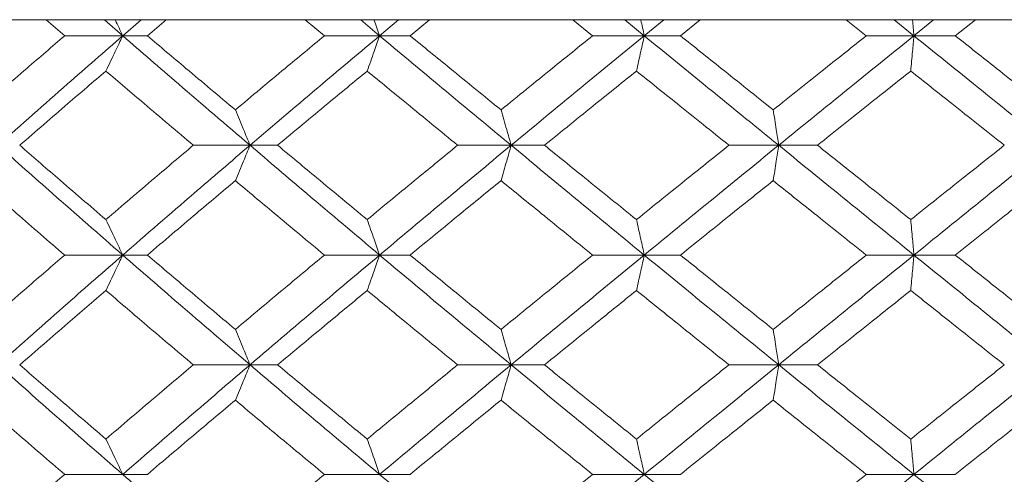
# Model space of a CAD drawing. Header units: inches. Extents: x -4.2 to 22.3, y -10.2 to 17.4.
# Tile 107 of 121: x 19.114 to 19.661, y -0.086 to 0.167. Entities that reach past the tile are written whole.
import ezdxf

# ---------------------------------------------------------------- set-up
doc = ezdxf.new("R2010")
doc.units = ezdxf.units.IN
doc.header["$MEASUREMENT"] = 0

msp = doc.modelspace()

# ---------------------------------------------------------------- linework, layer by layer
at = {"color": 7, "linetype": 'Continuous', "lineweight": 15}
for p, q in [((19.54735, 0.16652), (18.28537, 0.16652)), ((19.13884, 0.1577), (19.12861, 0.16652)), ((19.17112, 0.1577), (19.16101, 0.16652)), ((19.17112, 0.1577), (19.18136, 0.16652)), ((19.18481, 0.1577), (19.19526, 0.16652)), ((19.28325, 0.1577), (19.2726, 0.16652)), ((19.31392, 0.1577), (19.30341, 0.16652)), ((19.31392, 0.1577), (19.32451, 0.16652)), ((19.3309, 0.1577), (19.34171, 0.16652)), ((19.43235, 0.1577), (19.42141, 0.16652)), ((19.46107, 0.1577), (19.45029, 0.16652)), ((19.46107, 0.1577), (19.47191, 0.16652)), ((19.48117, 0.1577), (19.49221, 0.16652)), ((19.54719, 0.16666), (19.54735, 0.16652)), ((19.54735, 0.16652), (19.87703, 0.16652)), ((19.58451, 0.1577), (19.5734, 0.16652)), ((19.61098, 0.1577), (19.60004, 0.16652)), ((19.61098, 0.1577), (19.62194, 0.16652)), ((19.63397, 0.1577), (19.64512, 0.16652)), ((19.17112, 0.1577), (19.13884, 0.1577)), ((19.17112, 0.1577), (19.18481, 0.1577)), ((19.31392, 0.1577), (19.28325, 0.1577)), ((19.31392, 0.1577), (19.3309, 0.1577)), ((19.46107, 0.1577), (19.43235, 0.1577)), ((19.46107, 0.1577), (19.48117, 0.1577)), ((19.61098, 0.1577), (19.58451, 0.1577)), ((19.61098, 0.1577), (19.63397, 0.1577)), ((19.24187, 0.09674), (19.21036, 0.09674)), ((19.24187, 0.09674), (19.25723, 0.09674)), ((19.38705, 0.09674), (19.35731, 0.09674)), ((19.38705, 0.09674), (19.40562, 0.09674)), ((19.53579, 0.09674), (19.50815, 0.09674)), ((19.53579, 0.09674), (19.55736, 0.09674)), ((19.17112, 0.03562), (19.13884, 0.03562)), ((19.17112, 0.03562), (19.18481, 0.03562)), ((19.31392, 0.03562), (19.28325, 0.03562)), ((19.31392, 0.03562), (19.3309, 0.03562)), ((19.46107, 0.03562), (19.43235, 0.03562)), ((19.46107, 0.03562), (19.48117, 0.03562)), ((19.61098, 0.03562), (19.58451, 0.03562)), ((19.61098, 0.03562), (19.63397, 0.03562)), ((19.24187, -0.0255), (19.21036, -0.0255)), ((19.24187, -0.0255), (19.25723, -0.0255)), ((19.38705, -0.0255), (19.35731, -0.0255)), ((19.38705, -0.0255), (19.40562, -0.0255)), ((19.53579, -0.0255), (19.50815, -0.0255)), ((19.53579, -0.0255), (19.55736, -0.0255)), ((19.17112, -0.08646), (19.13884, -0.08646)), ((19.17112, -0.08646), (19.18481, -0.08646)), ((19.31392, -0.08646), (19.28325, -0.08646)), ((19.31392, -0.08646), (19.3309, -0.08646)), ((19.46107, -0.08646), (19.43235, -0.08646)), ((19.46107, -0.08646), (19.48117, -0.08646)), ((19.61098, -0.08646), (19.58451, -0.08646)), ((19.61098, -0.08646), (19.63397, -0.08646))]:
    msp.add_line(p, q, dxfattribs=at)
for points, knots in [([(19.16696, 0.16652), (19.16698, 0.16649), (19.16837, 0.16358), (19.16976, 0.16063), (19.17112, 0.1577)], [0, 0, 0, 0, 0.010766, 1, 1, 1, 1]), ([(19.31085, 0.16652), (19.31087, 0.16649), (19.31189, 0.16358), (19.31291, 0.16063), (19.31392, 0.1577)], [0, 0, 0, 0, 0.010766, 1, 1, 1, 1]), ([(19.45914, 0.16652), (19.45915, 0.16649), (19.4598, 0.16358), (19.46044, 0.16063), (19.46107, 0.1577)], [0, 0, 0, 0, 0.010766, 1, 1, 1, 1]), ([(19.6102, 0.16652), (19.61021, 0.16649), (19.61047, 0.16358), (19.61073, 0.16063), (19.61098, 0.1577)], [0, 0, 0, 0, 0.010766, 1, 1, 1, 1]), ([(19.09128, 0.11643), (19.10011, 0.12414), (19.11587, 0.13791), (19.13183, 0.15166), (19.13884, 0.1577)], [0, 0, 0, 0, 0.560339, 1, 1, 1, 1]), ([(19.10185, 0.09674), (19.11468, 0.10814), (19.13757, 0.12848), (19.16088, 0.14878), (19.17112, 0.1577)], [0, 0, 0, 0, 0.560458, 1, 1, 1, 1]), ([(19.16175, 0.13807), (19.16263, 0.13987), (19.16438, 0.14348), (19.16751, 0.15001), (19.16975, 0.15478), (19.17112, 0.1577)], [0, 0, 0, 0, 0.279168, 0.558336, 1, 1, 1, 1]), ([(19.24187, 0.09674), (19.22857, 0.10814), (19.20483, 0.12848), (19.18141, 0.14878), (19.17112, 0.1577)], [0, 0, 0, 0, 0.560458, 1, 1, 1, 1]), ([(19.23373, 0.11643), (19.22455, 0.12414), (19.20818, 0.13791), (19.19194, 0.15166), (19.18481, 0.1577)], [0, 0, 0, 0, 0.560339, 1, 1, 1, 1]), ([(19.23373, 0.11643), (19.24293, 0.12414), (19.25936, 0.13791), (19.27595, 0.15166), (19.28325, 0.1577)], [0, 0, 0, 0, 0.560339, 1, 1, 1, 1]), ([(19.24187, 0.09674), (19.25524, 0.10814), (19.2791, 0.12848), (19.30329, 0.14878), (19.31392, 0.1577)], [0, 0, 0, 0, 0.560458, 1, 1, 1, 1]), ([(19.30702, 0.13807), (19.30766, 0.13987), (19.30896, 0.14348), (19.31126, 0.15001), (19.31291, 0.15478), (19.31392, 0.1577)], [0, 0, 0, 0, 0.279168, 0.558336, 1, 1, 1, 1]), ([(19.38705, 0.09674), (19.37333, 0.10814), (19.34884, 0.12848), (19.32458, 0.14878), (19.31392, 0.1577)], [0, 0, 0, 0, 0.560458, 1, 1, 1, 1]), ([(19.38142, 0.11643), (19.37195, 0.12414), (19.35507, 0.13791), (19.33828, 0.15166), (19.3309, 0.1577)], [0, 0, 0, 0, 0.560339, 1, 1, 1, 1]), ([(19.38142, 0.11643), (19.3909, 0.12414), (19.40782, 0.13791), (19.42486, 0.15166), (19.43235, 0.1577)], [0, 0, 0, 0, 0.560339, 1, 1, 1, 1]), ([(19.38705, 0.09674), (19.40082, 0.10814), (19.42538, 0.12848), (19.45018, 0.14878), (19.46107, 0.1577)], [0, 0, 0, 0, 0.560458, 1, 1, 1, 1]), ([(19.45672, 0.13807), (19.45713, 0.13987), (19.45795, 0.14348), (19.4594, 0.15001), (19.46044, 0.15478), (19.46107, 0.1577)], [0, 0, 0, 0, 0.279168, 0.558336, 1, 1, 1, 1]), ([(19.53579, 0.09674), (19.5218, 0.10814), (19.49684, 0.12848), (19.47199, 0.14878), (19.46107, 0.1577)], [0, 0, 0, 0, 0.560458, 1, 1, 1, 1]), ([(19.53273, 0.11643), (19.52309, 0.12414), (19.50588, 0.13791), (19.48872, 0.15166), (19.48117, 0.1577)], [0, 0, 0, 0, 0.560339, 1, 1, 1, 1]), ([(19.53273, 0.11643), (19.54238, 0.12414), (19.55962, 0.13791), (19.57691, 0.15166), (19.58451, 0.1577)], [0, 0, 0, 0, 0.560339, 1, 1, 1, 1]), ([(19.53579, 0.09674), (19.5498, 0.10814), (19.57481, 0.12848), (19.59994, 0.14878), (19.61098, 0.1577)], [0, 0, 0, 0, 0.560458, 1, 1, 1, 1]), ([(19.60923, 0.13807), (19.60939, 0.13987), (19.60972, 0.14348), (19.61031, 0.15001), (19.61073, 0.15478), (19.61098, 0.1577)], [0, 0, 0, 0, 0.279168, 0.558336, 1, 1, 1, 1]), ([(19.68645, 0.09674), (19.67235, 0.10814), (19.64719, 0.12848), (19.62204, 0.14878), (19.61098, 0.1577)], [0, 0, 0, 0, 0.560458, 1, 1, 1, 1]), ([(19.68601, 0.11643), (19.67629, 0.12414), (19.65894, 0.13791), (19.6416, 0.15166), (19.63397, 0.1577)], [0, 0, 0, 0, 0.560339, 1, 1, 1, 1]), ([(19.11383, 0.09674), (19.12273, 0.10447), (19.13861, 0.11825), (19.15468, 0.13201), (19.16175, 0.13807)], [0, 0, 0, 0, 0.560274, 1, 1, 1, 1]), ([(19.21036, 0.09674), (19.20124, 0.10447), (19.18496, 0.11825), (19.16884, 0.13201), (19.16175, 0.13807)], [0, 0, 0, 0, 0.5602736, 1, 1, 1, 1]), ([(19.25723, 0.09674), (19.26649, 0.10447), (19.28301, 0.11825), (19.29968, 0.13201), (19.30702, 0.13807)], [0, 0, 0, 0, 0.560274, 1, 1, 1, 1]), ([(19.35731, 0.09674), (19.34789, 0.10447), (19.33107, 0.11825), (19.31436, 0.13201), (19.30702, 0.13807)], [0, 0, 0, 0, 0.560274, 1, 1, 1, 1]), ([(19.40562, 0.09674), (19.41513, 0.10447), (19.43212, 0.11825), (19.44921, 0.13201), (19.45672, 0.13807)], [0, 0, 0, 0, 0.560274, 1, 1, 1, 1]), ([(19.50815, 0.09674), (19.49853, 0.10447), (19.48136, 0.11825), (19.46425, 0.13201), (19.45672, 0.13807)], [0, 0, 0, 0, 0.560274, 1, 1, 1, 1]), ([(19.55736, 0.09674), (19.56703, 0.10447), (19.5843, 0.11825), (19.60161, 0.13201), (19.60923, 0.13807)], [0, 0, 0, 0, 0.560274, 1, 1, 1, 1]), ([(19.66123, 0.09674), (19.65151, 0.10447), (19.63417, 0.11825), (19.61685, 0.13201), (19.60923, 0.13807)], [0, 0, 0, 0, 0.560274, 1, 1, 1, 1]), ([(19.23373, 0.11643), (19.23449, 0.11463), (19.23602, 0.11101), (19.23874, 0.10447), (19.24068, 0.09968), (19.24187, 0.09674)], [0, 0, 0, 0, 0.27887, 0.557739, 1, 1, 1, 1]), ([(19.38142, 0.11643), (19.38194, 0.11463), (19.383, 0.11101), (19.38488, 0.10447), (19.38622, 0.09968), (19.38705, 0.09674)], [0, 0, 0, 0, 0.27887, 0.557739, 1, 1, 1, 1]), ([(19.53273, 0.11643), (19.53302, 0.11463), (19.53359, 0.11101), (19.53461, 0.10447), (19.53534, 0.09968), (19.53579, 0.09674)], [0, 0, 0, 0, 0.27887, 0.557739, 1, 1, 1, 1]), ([(19.17112, 0.03562), (19.15808, 0.04704), (19.13481, 0.06742), (19.11192, 0.08779), (19.10185, 0.09674)], [0, 0, 0, 0, 0.560155, 1, 1, 1, 1]), ([(19.16175, 0.05534), (19.15275, 0.06308), (19.1367, 0.07688), (19.12082, 0.09068), (19.11383, 0.09674)], [0, 0, 0, 0, 0.560136, 1, 1, 1, 1]), ([(19.16175, 0.05534), (19.17078, 0.06308), (19.1869, 0.07688), (19.20319, 0.09068), (19.21036, 0.09674)], [0, 0, 0, 0, 0.560136, 1, 1, 1, 1]), ([(19.17112, 0.03562), (19.18424, 0.04704), (19.20765, 0.06742), (19.23142, 0.08779), (19.24187, 0.09674)], [0, 0, 0, 0, 0.5601553, 1, 1, 1, 1]), ([(19.23373, 0.07704), (19.23449, 0.07885), (19.23602, 0.08246), (19.23874, 0.08901), (19.24068, 0.0938), (19.24187, 0.09674)], [0, 0, 0, 0, 0.2787754, 0.5575509, 1, 1, 1, 1]), ([(19.31392, 0.03562), (19.30039, 0.04704), (19.27623, 0.06742), (19.25237, 0.08779), (19.24187, 0.09674)], [0, 0, 0, 0, 0.560155, 1, 1, 1, 1]), ([(19.30702, 0.05534), (19.29768, 0.06308), (19.28103, 0.07688), (19.2645, 0.09068), (19.25723, 0.09674)], [0, 0, 0, 0, 0.560136, 1, 1, 1, 1]), ([(19.30702, 0.05534), (19.31637, 0.06308), (19.33308, 0.07688), (19.34991, 0.09068), (19.35731, 0.09674)], [0, 0, 0, 0, 0.560136, 1, 1, 1, 1]), ([(19.31392, 0.03562), (19.3275, 0.04704), (19.35176, 0.06742), (19.37627, 0.08779), (19.38705, 0.09674)], [0, 0, 0, 0, 0.5601553, 1, 1, 1, 1]), ([(19.38142, 0.07704), (19.38194, 0.07885), (19.383, 0.08246), (19.38488, 0.08901), (19.38622, 0.0938), (19.38705, 0.09674)], [0, 0, 0, 0, 0.278775, 0.557551, 1, 1, 1, 1]), ([(19.46107, 0.03562), (19.4472, 0.04704), (19.42244, 0.06742), (19.39786, 0.08779), (19.38705, 0.09674)], [0, 0, 0, 0, 0.560155, 1, 1, 1, 1]), ([(19.45672, 0.05534), (19.44716, 0.06308), (19.43008, 0.07688), (19.41309, 0.09068), (19.40562, 0.09674)], [0, 0, 0, 0, 0.560136, 1, 1, 1, 1]), ([(19.45672, 0.05534), (19.4663, 0.06308), (19.48341, 0.07688), (19.50059, 0.09068), (19.50815, 0.09674)], [0, 0, 0, 0, 0.560136, 1, 1, 1, 1]), ([(19.46107, 0.03562), (19.47498, 0.04704), (19.49981, 0.06742), (19.5248, 0.08779), (19.53579, 0.09674)], [0, 0, 0, 0, 0.560155, 1, 1, 1, 1]), ([(19.53273, 0.07704), (19.53302, 0.07885), (19.53359, 0.08246), (19.53461, 0.08901), (19.53534, 0.0938), (19.53579, 0.09674)], [0, 0, 0, 0, 0.278775, 0.557551, 1, 1, 1, 1]), ([(19.61098, 0.03562), (19.59692, 0.04704), (19.57181, 0.06742), (19.54679, 0.08779), (19.53579, 0.09674)], [0, 0, 0, 0, 0.560155, 1, 1, 1, 1]), ([(19.60923, 0.05534), (19.59953, 0.06308), (19.58223, 0.07688), (19.56496, 0.09068), (19.55736, 0.09674)], [0, 0, 0, 0, 0.560136, 1, 1, 1, 1]), ([(19.60923, 0.05534), (19.61893, 0.06308), (19.63625, 0.07688), (19.6536, 0.09068), (19.66123, 0.09674)], [0, 0, 0, 0, 0.560136, 1, 1, 1, 1]), ([(19.61098, 0.03562), (19.62506, 0.04704), (19.65019, 0.06742), (19.67538, 0.08779), (19.68645, 0.09674)], [0, 0, 0, 0, 0.560155, 1, 1, 1, 1]), ([(19.13884, 0.03562), (19.12991, 0.04335), (19.11397, 0.05716), (19.09821, 0.07097), (19.09128, 0.07704)], [0, 0, 0, 0, 0.560071, 1, 1, 1, 1]), ([(19.18481, 0.03562), (19.1939, 0.04335), (19.21013, 0.05716), (19.22652, 0.07097), (19.23373, 0.07704)], [0, 0, 0, 0, 0.560071, 1, 1, 1, 1]), ([(19.28325, 0.03562), (19.27396, 0.04335), (19.25739, 0.05716), (19.24096, 0.07097), (19.23373, 0.07704)], [0, 0, 0, 0, 0.560071, 1, 1, 1, 1]), ([(19.3309, 0.03562), (19.3403, 0.04335), (19.35708, 0.05716), (19.37398, 0.07097), (19.38142, 0.07704)], [0, 0, 0, 0, 0.560071, 1, 1, 1, 1]), ([(19.43235, 0.03562), (19.42281, 0.04335), (19.40579, 0.05716), (19.38886, 0.07097), (19.38142, 0.07704)], [0, 0, 0, 0, 0.560071, 1, 1, 1, 1]), ([(19.48117, 0.03562), (19.49078, 0.04335), (19.50793, 0.05716), (19.52515, 0.07097), (19.53273, 0.07704)], [0, 0, 0, 0, 0.560071, 1, 1, 1, 1]), ([(19.58451, 0.03562), (19.57483, 0.04335), (19.55755, 0.05716), (19.54031, 0.07097), (19.53273, 0.07704)], [0, 0, 0, 0, 0.560071, 1, 1, 1, 1]), ([(19.63397, 0.03562), (19.64368, 0.04335), (19.66102, 0.05716), (19.67837, 0.07097), (19.68601, 0.07704)], [0, 0, 0, 0, 0.560071, 1, 1, 1, 1]), ([(19.16175, 0.05534), (19.16263, 0.05354), (19.16438, 0.04992), (19.16751, 0.04336), (19.16975, 0.03856), (19.17112, 0.03562)], [0, 0, 0, 0, 0.278676, 0.557352, 1, 1, 1, 1]), ([(19.30702, 0.05534), (19.30766, 0.05354), (19.30895, 0.04992), (19.31126, 0.04336), (19.3129, 0.03856), (19.31392, 0.03562)], [0, 0, 0, 0, 0.278676, 0.557352, 1, 1, 1, 1]), ([(19.45672, 0.05534), (19.45713, 0.05354), (19.45794, 0.04992), (19.4594, 0.04336), (19.46044, 0.03856), (19.46107, 0.03562)], [0, 0, 0, 0, 0.278676, 0.557352, 1, 1, 1, 1]), ([(19.60923, 0.05534), (19.60939, 0.05354), (19.60972, 0.04992), (19.61031, 0.04336), (19.61072, 0.03856), (19.61098, 0.03562)], [0, 0, 0, 0, 0.278676, 0.5573521, 1, 1, 1, 1]), ([(19.09128, -0.0058), (19.10011, 0.00193), (19.11587, 0.01574), (19.13182, 0.02954), (19.13884, 0.03562)], [0, 0, 0, 0, 0.559933, 1, 1, 1, 1]), ([(19.10185, -0.0255), (19.11468, -0.0141), (19.13758, 0.00627), (19.16087, 0.02665), (19.17112, 0.03562)], [0, 0, 0, 0, 0.559853, 1, 1, 1, 1]), ([(19.16175, 0.0159), (19.16263, 0.01771), (19.16438, 0.02132), (19.16751, 0.02788), (19.16975, 0.03268), (19.17112, 0.03562)], [0, 0, 0, 0, 0.278676, 0.557352, 1, 1, 1, 1]), ([(19.24187, -0.0255), (19.22857, -0.0141), (19.20482, 0.00627), (19.18142, 0.02665), (19.17112, 0.03562)], [0, 0, 0, 0, 0.559853, 1, 1, 1, 1]), ([(19.23373, -0.0058), (19.22455, 0.00193), (19.20817, 0.01574), (19.19195, 0.02954), (19.18481, 0.03562)], [0, 0, 0, 0, 0.559933, 1, 1, 1, 1]), ([(19.23373, -0.0058), (19.24293, 0.00193), (19.25937, 0.01574), (19.27595, 0.02954), (19.28325, 0.03562)], [0, 0, 0, 0, 0.559933, 1, 1, 1, 1]), ([(19.24187, -0.0255), (19.25524, -0.0141), (19.27912, 0.00627), (19.30328, 0.02665), (19.31392, 0.03562)], [0, 0, 0, 0, 0.5598527, 1, 1, 1, 1]), ([(19.30702, 0.0159), (19.30766, 0.01771), (19.30895, 0.02132), (19.31126, 0.02788), (19.3129, 0.03268), (19.31392, 0.03562)], [0, 0, 0, 0, 0.278676, 0.557352, 1, 1, 1, 1]), ([(19.38705, -0.0255), (19.37333, -0.0141), (19.34883, 0.00627), (19.32459, 0.02665), (19.31392, 0.03562)], [0, 0, 0, 0, 0.559853, 1, 1, 1, 1]), ([(19.38142, -0.0058), (19.37196, 0.00193), (19.35506, 0.01574), (19.33828, 0.02954), (19.3309, 0.03562)], [0, 0, 0, 0, 0.559933, 1, 1, 1, 1]), ([(19.38142, -0.0058), (19.3909, 0.00193), (19.40783, 0.01574), (19.42485, 0.02954), (19.43235, 0.03562)], [0, 0, 0, 0, 0.559933, 1, 1, 1, 1]), ([(19.38705, -0.0255), (19.40081, -0.0141), (19.4254, 0.00627), (19.45017, 0.02665), (19.46107, 0.03562)], [0, 0, 0, 0, 0.559853, 1, 1, 1, 1]), ([(19.45672, 0.0159), (19.45713, 0.01771), (19.45794, 0.02132), (19.4594, 0.02788), (19.46044, 0.03268), (19.46107, 0.03562)], [0, 0, 0, 0, 0.278676, 0.5573521, 1, 1, 1, 1]), ([(19.53579, -0.0255), (19.5218, -0.0141), (19.49682, 0.00627), (19.472, 0.02665), (19.46107, 0.03562)], [0, 0, 0, 0, 0.559853, 1, 1, 1, 1]), ([(19.53273, -0.0058), (19.52309, 0.00193), (19.50587, 0.01574), (19.48872, 0.02954), (19.48117, 0.03562)], [0, 0, 0, 0, 0.559933, 1, 1, 1, 1]), ([(19.53273, -0.0058), (19.54238, 0.00193), (19.55962, 0.01574), (19.57691, 0.02954), (19.58451, 0.03562)], [0, 0, 0, 0, 0.559933, 1, 1, 1, 1]), ([(19.53579, -0.0255), (19.5498, -0.0141), (19.57482, 0.00627), (19.59993, 0.02665), (19.61098, 0.03562)], [0, 0, 0, 0, 0.559853, 1, 1, 1, 1]), ([(19.60923, 0.0159), (19.60939, 0.01771), (19.60972, 0.02132), (19.61031, 0.02788), (19.61072, 0.03268), (19.61098, 0.03562)], [0, 0, 0, 0, 0.278676, 0.557352, 1, 1, 1, 1]), ([(19.68645, -0.0255), (19.67236, -0.0141), (19.64717, 0.00627), (19.62204, 0.02665), (19.61098, 0.03562)], [0, 0, 0, 0, 0.559853, 1, 1, 1, 1]), ([(19.68601, -0.0058), (19.67629, 0.00193), (19.65894, 0.01574), (19.6416, 0.02954), (19.63397, 0.03562)], [0, 0, 0, 0, 0.559933, 1, 1, 1, 1]), ([(19.11383, -0.0255), (19.12273, -0.01778), (19.13861, -0.00398), (19.15468, 0.00982), (19.16175, 0.0159)], [0, 0, 0, 0, 0.5598675, 1, 1, 1, 1]), ([(19.21036, -0.0255), (19.20124, -0.01778), (19.18495, -0.00398), (19.16884, 0.00982), (19.16175, 0.0159)], [0, 0, 0, 0, 0.559868, 1, 1, 1, 1]), ([(19.25723, -0.0255), (19.26649, -0.01778), (19.28302, -0.00398), (19.29968, 0.00982), (19.30702, 0.0159)], [0, 0, 0, 0, 0.559868, 1, 1, 1, 1]), ([(19.35731, -0.0255), (19.34789, -0.01778), (19.33106, -0.00398), (19.31437, 0.00982), (19.30702, 0.0159)], [0, 0, 0, 0, 0.559868, 1, 1, 1, 1]), ([(19.40562, -0.0255), (19.41513, -0.01778), (19.43213, -0.00398), (19.44921, 0.00982), (19.45672, 0.0159)], [0, 0, 0, 0, 0.5598675, 1, 1, 1, 1]), ([(19.50815, -0.0255), (19.49853, -0.01778), (19.48135, -0.00398), (19.46425, 0.00982), (19.45672, 0.0159)], [0, 0, 0, 0, 0.559868, 1, 1, 1, 1]), ([(19.55736, -0.0255), (19.56703, -0.01778), (19.5843, -0.00398), (19.60161, 0.00982), (19.60923, 0.0159)], [0, 0, 0, 0, 0.559868, 1, 1, 1, 1]), ([(19.66123, -0.0255), (19.65151, -0.01778), (19.63417, -0.00398), (19.61685, 0.00982), (19.60923, 0.0159)], [0, 0, 0, 0, 0.559868, 1, 1, 1, 1]), ([(19.23373, -0.0058), (19.23449, -0.00761), (19.23602, -0.01122), (19.23874, -0.01777), (19.24068, -0.02256), (19.24187, -0.0255)], [0, 0, 0, 0, 0.2787754, 0.5575509, 1, 1, 1, 1]), ([(19.38142, -0.0058), (19.38194, -0.00761), (19.383, -0.01122), (19.38488, -0.01777), (19.38622, -0.02256), (19.38705, -0.0255)], [0, 0, 0, 0, 0.2787754, 0.5575509, 1, 1, 1, 1]), ([(19.53273, -0.0058), (19.53302, -0.00761), (19.53359, -0.01122), (19.53461, -0.01777), (19.53534, -0.02256), (19.53579, -0.0255)], [0, 0, 0, 0, 0.278775, 0.557551, 1, 1, 1, 1]), ([(19.17112, -0.08646), (19.15809, -0.0751), (19.13479, -0.0548), (19.11192, -0.03446), (19.10185, -0.0255)], [0, 0, 0, 0, 0.55955, 1, 1, 1, 1]), ([(19.16175, -0.06683), (19.15276, -0.05912), (19.13669, -0.04535), (19.12082, -0.03157), (19.11383, -0.0255)], [0, 0, 0, 0, 0.55973, 1, 1, 1, 1]), ([(19.16175, -0.06683), (19.17078, -0.05912), (19.1869, -0.04535), (19.20319, -0.03157), (19.21036, -0.0255)], [0, 0, 0, 0, 0.55973, 1, 1, 1, 1]), ([(19.17112, -0.08646), (19.18423, -0.0751), (19.20766, -0.0548), (19.23141, -0.03446), (19.24187, -0.0255)], [0, 0, 0, 0, 0.55955, 1, 1, 1, 1]), ([(19.23373, -0.04519), (19.23449, -0.04338), (19.23602, -0.03977), (19.23874, -0.03323), (19.24068, -0.02844), (19.24187, -0.0255)], [0, 0, 0, 0, 0.2788696, 0.5577393, 1, 1, 1, 1]), ([(19.31392, -0.08646), (19.30039, -0.0751), (19.27622, -0.0548), (19.25238, -0.03446), (19.24187, -0.0255)], [0, 0, 0, 0, 0.5595503, 1, 1, 1, 1]), ([(19.30702, -0.06683), (19.29769, -0.05912), (19.28102, -0.04535), (19.2645, -0.03157), (19.25723, -0.0255)], [0, 0, 0, 0, 0.55973, 1, 1, 1, 1]), ([(19.30702, -0.06683), (19.31637, -0.05912), (19.33308, -0.04535), (19.3499, -0.03157), (19.35731, -0.0255)], [0, 0, 0, 0, 0.55973, 1, 1, 1, 1]), ([(19.31392, -0.08646), (19.3275, -0.0751), (19.35177, -0.0548), (19.37626, -0.03446), (19.38705, -0.0255)], [0, 0, 0, 0, 0.55955, 1, 1, 1, 1]), ([(19.38142, -0.04519), (19.38194, -0.04338), (19.383, -0.03977), (19.38488, -0.03323), (19.38622, -0.02844), (19.38705, -0.0255)], [0, 0, 0, 0, 0.27887, 0.557739, 1, 1, 1, 1]), ([(19.46107, -0.08646), (19.4472, -0.0751), (19.42242, -0.0548), (19.39786, -0.03446), (19.38705, -0.0255)], [0, 0, 0, 0, 0.55955, 1, 1, 1, 1]), ([(19.45672, -0.06683), (19.44716, -0.05912), (19.43008, -0.04535), (19.41309, -0.03157), (19.40562, -0.0255)], [0, 0, 0, 0, 0.55973, 1, 1, 1, 1]), ([(19.45672, -0.06683), (19.4663, -0.05912), (19.48342, -0.04535), (19.50059, -0.03157), (19.50815, -0.0255)], [0, 0, 0, 0, 0.55973, 1, 1, 1, 1]), ([(19.46107, -0.08646), (19.47498, -0.0751), (19.49983, -0.0548), (19.52479, -0.03446), (19.53579, -0.0255)], [0, 0, 0, 0, 0.5595503, 1, 1, 1, 1]), ([(19.53273, -0.04519), (19.53302, -0.04338), (19.53359, -0.03977), (19.53461, -0.03323), (19.53534, -0.02844), (19.53579, -0.0255)], [0, 0, 0, 0, 0.27887, 0.557739, 1, 1, 1, 1]), ([(19.61098, -0.08646), (19.59692, -0.0751), (19.5718, -0.0548), (19.5468, -0.03446), (19.53579, -0.0255)], [0, 0, 0, 0, 0.5595503, 1, 1, 1, 1]), ([(19.60923, -0.06683), (19.59954, -0.05912), (19.58222, -0.04535), (19.56496, -0.03157), (19.55736, -0.0255)], [0, 0, 0, 0, 0.55973, 1, 1, 1, 1]), ([(19.60923, -0.06683), (19.61893, -0.05912), (19.63625, -0.04535), (19.65359, -0.03157), (19.66123, -0.0255)], [0, 0, 0, 0, 0.55973, 1, 1, 1, 1]), ([(19.61098, -0.08646), (19.62506, -0.0751), (19.65021, -0.0548), (19.67537, -0.03446), (19.68645, -0.0255)], [0, 0, 0, 0, 0.5595503, 1, 1, 1, 1]), ([(19.13884, -0.08646), (19.12992, -0.07876), (19.11396, -0.06502), (19.09821, -0.05125), (19.09128, -0.04519)], [0, 0, 0, 0, 0.559665, 1, 1, 1, 1]), ([(19.18481, -0.08646), (19.1939, -0.07876), (19.21013, -0.06502), (19.22651, -0.05125), (19.23373, -0.04519)], [0, 0, 0, 0, 0.559665, 1, 1, 1, 1]), ([(19.28325, -0.08646), (19.27396, -0.07876), (19.25738, -0.06502), (19.24096, -0.05125), (19.23373, -0.04519)], [0, 0, 0, 0, 0.559665, 1, 1, 1, 1]), ([(19.3309, -0.08646), (19.3403, -0.07876), (19.35709, -0.06502), (19.37398, -0.05125), (19.38142, -0.04519)], [0, 0, 0, 0, 0.559665, 1, 1, 1, 1]), ([(19.43235, -0.08646), (19.42281, -0.07876), (19.40578, -0.06502), (19.38887, -0.05125), (19.38142, -0.04519)], [0, 0, 0, 0, 0.559665, 1, 1, 1, 1]), ([(19.48117, -0.08646), (19.49078, -0.07876), (19.50794, -0.06502), (19.52515, -0.05125), (19.53273, -0.04519)], [0, 0, 0, 0, 0.559665, 1, 1, 1, 1]), ([(19.58451, -0.08646), (19.57484, -0.07876), (19.55754, -0.06502), (19.54032, -0.05125), (19.53273, -0.04519)], [0, 0, 0, 0, 0.559665, 1, 1, 1, 1]), ([(19.63397, -0.08646), (19.64368, -0.07876), (19.66103, -0.06502), (19.67837, -0.05125), (19.68601, -0.04519)], [0, 0, 0, 0, 0.5596645, 1, 1, 1, 1]), ([(19.16175, -0.06683), (19.16263, -0.06863), (19.16438, -0.07224), (19.16751, -0.07876), (19.16975, -0.08354), (19.17112, -0.08646)], [0, 0, 0, 0, 0.279168, 0.558336, 1, 1, 1, 1]), ([(19.30702, -0.06683), (19.30766, -0.06863), (19.30896, -0.07224), (19.31126, -0.07876), (19.31291, -0.08354), (19.31392, -0.08646)], [0, 0, 0, 0, 0.279168, 0.558336, 1, 1, 1, 1]), ([(19.45672, -0.06683), (19.45713, -0.06863), (19.45795, -0.07224), (19.4594, -0.07876), (19.46044, -0.08354), (19.46107, -0.08646)], [0, 0, 0, 0, 0.279168, 0.558336, 1, 1, 1, 1]), ([(19.60923, -0.06683), (19.60939, -0.06863), (19.60972, -0.07224), (19.61031, -0.07876), (19.61073, -0.08354), (19.61098, -0.08646)], [0, 0, 0, 0, 0.2791678, 0.5583356, 1, 1, 1, 1]), ([(19.09128, -0.12757), (19.1001, -0.11991), (19.11588, -0.10622), (19.13182, -0.0925), (19.13884, -0.08646)], [0, 0, 0, 0, 0.559527, 1, 1, 1, 1]), ([(19.24187, -0.14708), (19.22858, -0.1358), (19.2048, -0.11562), (19.18143, -0.09538), (19.17112, -0.08646)], [0, 0, 0, 0, 0.559248, 1, 1, 1, 1]), ([(19.23373, -0.12757), (19.24293, -0.11991), (19.25938, -0.10622), (19.27595, -0.0925), (19.28325, -0.08646)], [0, 0, 0, 0, 0.559527, 1, 1, 1, 1]), ([(19.38705, -0.14708), (19.37334, -0.1358), (19.34881, -0.11562), (19.32459, -0.09538), (19.31392, -0.08646)], [0, 0, 0, 0, 0.559248, 1, 1, 1, 1]), ([(19.38142, -0.12757), (19.39089, -0.11991), (19.40784, -0.10622), (19.42485, -0.0925), (19.43235, -0.08646)], [0, 0, 0, 0, 0.559527, 1, 1, 1, 1]), ([(19.38705, -0.14708), (19.40081, -0.1358), (19.42541, -0.11562), (19.45016, -0.09538), (19.46107, -0.08646)], [0, 0, 0, 0, 0.559248, 1, 1, 1, 1]), ([(19.53579, -0.14708), (19.5218, -0.1358), (19.49681, -0.11562), (19.472, -0.09538), (19.46107, -0.08646)], [0, 0, 0, 0, 0.5592483, 1, 1, 1, 1]), ([(19.53273, -0.12757), (19.54238, -0.11991), (19.55963, -0.10622), (19.5769, -0.0925), (19.58451, -0.08646)], [0, 0, 0, 0, 0.559527, 1, 1, 1, 1]), ([(19.53579, -0.14708), (19.54979, -0.1358), (19.57484, -0.11562), (19.59992, -0.09538), (19.61098, -0.08646)], [0, 0, 0, 0, 0.559248, 1, 1, 1, 1]), ([(19.68645, -0.14708), (19.67236, -0.1358), (19.64716, -0.11562), (19.62205, -0.09538), (19.61098, -0.08646)], [0, 0, 0, 0, 0.559248, 1, 1, 1, 1])]:
    msp.add_open_spline(points, degree=3, knots=knots, dxfattribs=at)

doc.saveas('drawing.dxf')
